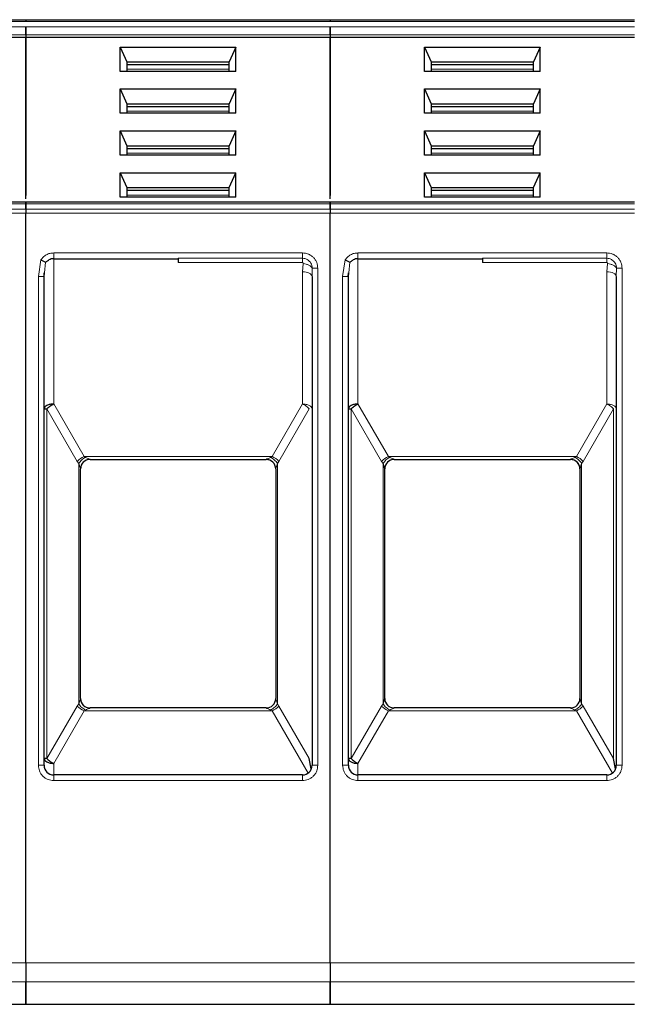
# Model space of a CAD drawing. Header units: millimetres. Extents: x 5 to 418, y 2 to 292.
# Tile 18 of 52: x 99 to 109, y 254 to 271. Entities that reach past the tile are written whole.
import ezdxf

# ---------------------------------------------------------------- set-up
doc = ezdxf.new("R2010")
doc.units = ezdxf.units.MM

msp = doc.modelspace()

# ---------------------------------------------------------------- linework, layer by layer
at = {"color": 7, "linetype": 'Continuous', "lineweight": 25}
for p, q in [((93.552, 271.474), (98.852, 271.474)), ((98.852, 271.474), (104.152, 271.474)), ((104.152, 271.474), (109.452, 271.474)), ((98.852, 271.1626), (93.552, 271.1626)), ((98.852, 271.2098), (98.852, 271.1626)), ((98.852, 271.2098), (98.852, 271.1626)), ((98.852, 271.1626), (98.852, 268.4095)), ((104.152, 271.1626), (98.852, 271.1626)), ((98.852, 268.3511), (98.852, 271.1626)), ((104.152, 271.2098), (104.152, 271.1626)), ((104.152, 271.2098), (104.152, 271.1626)), ((104.152, 271.1626), (104.152, 268.4095)), ((109.452, 271.1626), (104.152, 271.1626)), ((104.152, 268.3511), (104.152, 271.1626)), ((100.4937, 270.9976), (102.5102, 270.9976)), ((100.4937, 270.5734), (100.4937, 270.9976)), ((100.4937, 270.9976), (100.6103, 270.7384)), ((102.5102, 270.9976), (102.3937, 270.7384)), ((102.5102, 270.5734), (102.5102, 270.9976)), ((105.7937, 270.9976), (107.8102, 270.9976)), ((105.7937, 270.5734), (105.7937, 270.9976)), ((105.7937, 270.9976), (105.9103, 270.7384)), ((107.8102, 270.9976), (107.6937, 270.7384)), ((107.8102, 270.5734), (107.8102, 270.9976)), ((100.6103, 270.7384), (100.6103, 270.5734)), ((100.6103, 270.7384), (102.3937, 270.7384)), ((102.3937, 270.5734), (102.3937, 270.7384)), ((105.9103, 270.7384), (105.9103, 270.5734)), ((105.9103, 270.7384), (107.6937, 270.7384)), ((107.6937, 270.5734), (107.6937, 270.7384)), ((102.5102, 270.5734), (100.4937, 270.5734)), ((100.6103, 270.6912), (102.3937, 270.6912)), ((107.8102, 270.5734), (105.7937, 270.5734)), ((105.9103, 270.6912), (107.6937, 270.6912)), ((100.4937, 270.2669), (102.5102, 270.2669)), ((100.4937, 269.8428), (100.4937, 270.2669)), ((100.4937, 270.2669), (100.6103, 270.0077)), ((102.5102, 270.2669), (102.3937, 270.0077)), ((102.5102, 269.8428), (102.5102, 270.2669)), ((105.7937, 270.2669), (107.8102, 270.2669)), ((105.7937, 269.8428), (105.7937, 270.2669)), ((105.7937, 270.2669), (105.9103, 270.0077)), ((107.8102, 270.2669), (107.6937, 270.0077)), ((107.8102, 269.8428), (107.8102, 270.2669)), ((100.6103, 270.0077), (100.6103, 269.8428)), ((100.6103, 270.0077), (102.3937, 270.0077)), ((100.6103, 269.9606), (102.3937, 269.9606)), ((102.3937, 269.8428), (102.3937, 270.0077)), ((105.9103, 270.0077), (105.9103, 269.8428)), ((105.9103, 270.0077), (107.6937, 270.0077)), ((105.9103, 269.9606), (107.6937, 269.9606)), ((107.6937, 269.8428), (107.6937, 270.0077)), ((102.5102, 269.8428), (100.4937, 269.8428)), ((107.8102, 269.8428), (105.7937, 269.8428)), ((100.4937, 269.5362), (102.5102, 269.5362)), ((100.4937, 269.1121), (100.4937, 269.5362)), ((100.4937, 269.5362), (100.6103, 269.277)), ((102.5102, 269.5362), (102.3937, 269.277)), ((102.5102, 269.1121), (102.5102, 269.5362)), ((105.7937, 269.5362), (107.8102, 269.5362)), ((105.7937, 269.1121), (105.7937, 269.5362)), ((105.7937, 269.5362), (105.9103, 269.277)), ((107.8102, 269.5362), (107.6937, 269.277)), ((107.8102, 269.1121), (107.8102, 269.5362)), ((100.6103, 269.277), (100.6103, 269.1121)), ((100.6103, 269.277), (102.3937, 269.277)), ((100.6103, 269.2299), (102.3937, 269.2299)), ((102.3937, 269.1121), (102.3937, 269.277)), ((105.9103, 269.277), (105.9103, 269.1121)), ((105.9103, 269.277), (107.6937, 269.277)), ((105.9103, 269.2299), (107.6937, 269.2299)), ((107.6937, 269.1121), (107.6937, 269.277)), ((102.5102, 269.1121), (100.4937, 269.1121)), ((107.8102, 269.1121), (105.7937, 269.1121)), ((100.4937, 268.8056), (102.5102, 268.8056)), ((100.4937, 268.3814), (100.4937, 268.8056)), ((100.4937, 268.8056), (100.6103, 268.5463)), ((102.3937, 268.5463), (102.5102, 268.8056)), ((102.5102, 268.3814), (102.5102, 268.8056)), ((105.7937, 268.8056), (107.8102, 268.8056)), ((105.7937, 268.3814), (105.7937, 268.8056)), ((105.7937, 268.8056), (105.9103, 268.5463)), ((107.6937, 268.5463), (107.8102, 268.8056)), ((107.8102, 268.3814), (107.8102, 268.8056)), ((100.6103, 268.5463), (100.6103, 268.3814)), ((100.6103, 268.5463), (102.3937, 268.5463)), ((100.6103, 268.4992), (102.3937, 268.4992)), ((102.3937, 268.3814), (102.3937, 268.5463)), ((105.9103, 268.5463), (105.9103, 268.3814)), ((105.9103, 268.5463), (107.6937, 268.5463)), ((105.9103, 268.4992), (107.6937, 268.4992)), ((107.6937, 268.3814), (107.6937, 268.5463)), ((102.5102, 268.3814), (100.4937, 268.3814)), ((107.8102, 268.3814), (105.7937, 268.3814)), ((98.852, 268.2928), (93.552, 268.2928)), ((104.152, 268.2928), (98.852, 268.2928)), ((98.852, 268.17), (98.852, 268.2635)), ((98.852, 268.2635), (98.852, 268.17)), ((109.452, 268.2928), (104.152, 268.2928)), ((104.152, 268.17), (104.152, 268.2635)), ((104.152, 268.2635), (104.152, 268.17)), ((98.852, 255.0279), (98.852, 268.0993)), ((98.852, 255.0279), (98.852, 268.0993)), ((104.152, 255.0279), (104.152, 268.0993)), ((104.152, 255.0279), (104.152, 268.0993)), ((99.3353, 267.3073), (101.502, 267.3073)), ((104.6353, 267.3073), (106.802, 267.3073)), ((99.167, 266.9942), (99.1702, 267.0623)), ((99.1687, 266.9958), (99.175, 267.0619)), ((99.1687, 258.474), (99.1687, 266.9958)), ((103.8236, 267.0265), (103.833, 267.0265)), ((103.8353, 266.9959), (103.8353, 258.474)), ((104.467, 266.9942), (104.4702, 267.0623)), ((104.4687, 266.9958), (104.475, 267.0619)), ((104.4687, 258.474), (104.4687, 266.9958)), ((109.1236, 267.0265), (109.133, 267.0265)), ((109.1353, 266.9959), (109.1353, 258.474)), ((99.9687, 263.8073), (103.0353, 263.8073)), ((105.2687, 263.8073), (108.3353, 263.8073)), ((99.802, 259.6402), (99.802, 263.6412)), ((99.802, 263.6412), (99.802, 263.6407)), ((103.202, 263.6412), (103.202, 259.6402)), ((103.202, 263.6412), (103.202, 263.6407)), ((105.102, 259.6402), (105.102, 263.6412)), ((105.102, 263.6412), (105.102, 263.6407)), ((108.502, 263.6412), (108.502, 259.6402)), ((108.502, 263.6412), (108.502, 263.6407)), ((99.802, 259.6402), (99.802, 259.6407)), ((103.202, 259.6407), (103.202, 259.6402)), ((105.102, 259.6402), (105.102, 259.6407)), ((108.502, 259.6407), (108.502, 259.6402)), ((103.0353, 259.474), (99.9687, 259.474)), ((108.3353, 259.474), (105.2687, 259.474)), ((103.8228, 258.4107), (103.7865, 258.5908)), ((109.1228, 258.4107), (109.0865, 258.5908)), ((103.6687, 258.3073), (99.3353, 258.3073)), ((108.9687, 258.3073), (104.6353, 258.3073)), ((98.852, 254.6996), (98.852, 254.3073)), ((98.852, 254.3073), (98.852, 254.6996)), ((104.152, 254.6996), (104.152, 254.3073)), ((104.152, 254.3073), (104.152, 254.6996)), ((93.552, 254.3073), (98.852, 254.3073)), ((98.852, 254.3073), (104.152, 254.3073)), ((104.152, 254.3073), (109.452, 254.3073))]:
    msp.add_line(p, q, dxfattribs=at)
at = {"color": 7, "linetype": 'Continuous', "lineweight": 18}
for p, q in [((93.552, 271.4447), (98.852, 271.4447)), ((98.852, 271.4447), (104.152, 271.4447)), ((104.152, 271.4447), (109.452, 271.4447)), ((93.552, 271.3512), (98.852, 271.3512)), ((98.852, 271.3512), (104.152, 271.3512)), ((104.152, 271.3512), (109.452, 271.3512)), ((98.852, 271.2098), (93.552, 271.2098)), ((104.152, 271.2098), (98.852, 271.2098)), ((109.452, 271.2098), (104.152, 271.2098)), ((100.6103, 270.6087), (102.3937, 270.6087)), ((105.9103, 270.6087), (107.6937, 270.6087)), ((100.6103, 269.8781), (102.3937, 269.8781)), ((105.9103, 269.8781), (107.6937, 269.8781)), ((100.6103, 269.1474), (102.3937, 269.1474)), ((105.9103, 269.1474), (107.6937, 269.1474)), ((100.6103, 268.4167), (102.3937, 268.4167)), ((105.9103, 268.4167), (107.6937, 268.4167)), ((93.552, 268.2635), (98.852, 268.2635)), ((98.852, 268.17), (93.552, 268.17)), ((98.852, 268.2635), (104.152, 268.2635)), ((104.152, 268.17), (98.852, 268.17)), ((104.152, 268.2635), (109.452, 268.2635)), ((109.452, 268.17), (104.152, 268.17)), ((98.852, 268.0993), (93.552, 268.0993)), ((104.152, 268.0993), (98.852, 268.0993)), ((109.452, 268.0993), (104.152, 268.0993)), ((99.0687, 266.9959), (99.1116, 267.2859)), ((99.3353, 267.4073), (101.502, 267.4073)), ((99.3353, 267.4073), (99.3353, 267.3073)), ((99.3353, 267.3073), (99.3353, 264.7739)), ((101.502, 267.4074), (103.6687, 267.4074)), ((101.502, 267.3137), (103.6687, 267.3137)), ((104.3687, 266.9959), (104.4116, 267.2859)), ((104.6353, 267.4073), (106.802, 267.4073)), ((104.6353, 267.4073), (104.6353, 267.3073)), ((104.6353, 267.3073), (104.6353, 264.7739)), ((106.802, 267.4074), (108.9687, 267.4074)), ((106.802, 267.3137), (108.9687, 267.3137)), ((99.175, 267.0619), (99.1927, 267.246)), ((103.6687, 267.2409), (101.502, 267.2409)), ((103.6821, 267.224), (103.6687, 267.0792)), ((103.8404, 267.1407), (103.8353, 266.9959)), ((103.9353, 267.1407), (103.8404, 267.1407)), ((103.9353, 267.1407), (103.9353, 258.474)), ((104.475, 267.0619), (104.4927, 267.246)), ((108.9687, 267.2409), (106.802, 267.2409)), ((108.9821, 267.224), (108.9687, 267.0792)), ((109.1404, 267.1407), (109.1353, 266.9959)), ((109.2353, 267.1407), (109.1404, 267.1407)), ((109.2353, 267.1407), (109.2353, 258.474)), ((99.0687, 258.474), (99.0687, 266.9959)), ((103.6687, 264.7739), (103.6687, 267.0792)), ((104.3687, 258.474), (104.3687, 266.9959)), ((108.9687, 264.7739), (108.9687, 267.0792)), ((99.3353, 264.7739), (99.8645, 263.8573)), ((103.6687, 264.7739), (103.1395, 263.8573)), ((104.6353, 264.7739), (105.1645, 263.8573)), ((108.9687, 264.7739), (108.4395, 263.8573)), ((99.2175, 264.6906), (99.2175, 258.5908)), ((99.7466, 263.774), (99.2175, 264.6906)), ((103.2573, 263.774), (103.7865, 264.6906)), ((104.5175, 264.6906), (104.5175, 258.5908)), ((105.0466, 263.774), (104.5175, 264.6906)), ((108.5573, 263.774), (109.0865, 264.6906)), ((109.0865, 258.5908), (109.0865, 264.6906)), ((99.8645, 263.8573), (103.1395, 263.8573)), ((99.8645, 263.8573), (99.8906, 263.8433)), ((103.1134, 263.8433), (103.1395, 263.8573)), ((105.1645, 263.8573), (108.4395, 263.8573)), ((105.1645, 263.8573), (105.1906, 263.8433)), ((108.4134, 263.8433), (108.4395, 263.8573)), ((99.7466, 263.774), (99.7727, 263.7367)), ((99.7727, 263.7367), (99.7727, 259.5447)), ((99.9687, 263.8075), (99.9687, 263.8073)), ((103.0353, 263.8073), (103.0353, 263.8075)), ((103.2313, 263.7367), (103.2573, 263.774)), ((103.2313, 259.5447), (103.2313, 263.7367)), ((105.0466, 263.774), (105.0727, 263.7367)), ((105.0727, 263.7367), (105.0727, 259.5447)), ((105.2687, 263.8075), (105.2687, 263.8073)), ((108.3353, 263.8073), (108.3353, 263.8075)), ((108.5313, 263.7367), (108.5573, 263.774)), ((108.5313, 259.5447), (108.5313, 263.7367)), ((99.7466, 259.5074), (99.2175, 258.5908)), ((99.8645, 259.424), (99.3353, 258.5075)), ((99.7727, 259.5447), (99.7466, 259.5074)), ((99.8906, 259.438), (99.8645, 259.424)), ((103.1395, 259.424), (99.8645, 259.424)), ((99.9687, 259.474), (99.9687, 259.4738)), ((103.0353, 259.4738), (103.0353, 259.474)), ((103.1395, 259.424), (103.1134, 259.438)), ((103.1395, 259.424), (103.7661, 258.3388)), ((103.2573, 259.5073), (103.2313, 259.5447)), ((103.2573, 259.5073), (103.7865, 258.5908)), ((105.0466, 259.5074), (104.5175, 258.5908)), ((105.1645, 259.424), (104.6353, 258.5075)), ((105.0727, 259.5447), (105.0466, 259.5074)), ((105.1906, 259.438), (105.1645, 259.424)), ((108.4395, 259.424), (105.1645, 259.424)), ((105.2687, 259.474), (105.2687, 259.4738)), ((108.3353, 259.4738), (108.3353, 259.474)), ((108.4395, 259.424), (108.4134, 259.438)), ((108.4395, 259.424), (109.0661, 258.3388)), ((108.5573, 259.5073), (108.5313, 259.5447)), ((108.5573, 259.5073), (109.0865, 258.5908)), ((99.0687, 258.474), (99.1687, 258.474)), ((99.3353, 258.5075), (99.3353, 258.3073)), ((103.9353, 258.474), (103.8353, 258.474)), ((104.3687, 258.474), (104.4687, 258.474)), ((104.6353, 258.5075), (104.6353, 258.3073)), ((109.2353, 258.474), (109.1353, 258.474)), ((99.3353, 258.2073), (99.3353, 258.3073)), ((101.502, 258.2073), (99.3353, 258.2073)), ((103.6687, 258.2073), (101.502, 258.2073)), ((103.6687, 258.2073), (103.6687, 258.3073)), ((104.6353, 258.2073), (104.6353, 258.3073)), ((106.802, 258.2073), (104.6353, 258.2073)), ((108.9687, 258.2073), (106.802, 258.2073)), ((108.9687, 258.2073), (108.9687, 258.3073)), ((93.552, 255.0279), (98.852, 255.0279)), ((98.852, 255.0279), (104.152, 255.0279)), ((104.152, 255.0279), (109.452, 255.0279)), ((98.852, 254.6996), (93.552, 254.6996)), ((104.152, 254.6996), (98.852, 254.6996)), ((109.452, 254.6996), (104.152, 254.6996))]:
    msp.add_line(p, q, dxfattribs=at)
at = {"color": 7, "linetype": 'Continuous', "lineweight": 18, "flags": 128}
for points in [[(103.6687, 267.4073), (103.6687, 267.3922), (103.6687, 267.3775), (103.6687, 267.3634), (103.6687, 267.3504), (103.6687, 267.3386), (103.6687, 267.3284), (103.6687, 267.3201), (103.6687, 267.3137)], [(108.9687, 267.4073), (108.9687, 267.3922), (108.9687, 267.3775), (108.9687, 267.3634), (108.9687, 267.3504), (108.9687, 267.3386), (108.9687, 267.3284), (108.9687, 267.3201), (108.9687, 267.3137)], [(103.6687, 267.0792), (103.7012, 267.0776), (103.7324, 267.0728), (103.7613, 267.0651), (103.7865, 267.0548), (103.8072, 267.0421), (103.8226, 267.0277), (103.8321, 267.0121), (103.8353, 266.9959)], [(108.9687, 267.0792), (109.0012, 267.0776), (109.0324, 267.0728), (109.0613, 267.0651), (109.0865, 267.0548), (109.1072, 267.0421), (109.1226, 267.0277), (109.1321, 267.0121), (109.1353, 266.9959)]]:
    msp.add_lwpolyline(points, dxfattribs=at)
at = {"color": 7, "linetype": 'Continuous', "lineweight": 25}
for centre, start, end in [((99.3353, 267.1407), 90, 119.65966), ((104.6353, 267.1407), 90, 119.65966), ((99.9687, 263.6407), 90, 180), ((103.0353, 263.6407), 360, 90), ((105.2687, 263.6407), 90, 180), ((108.3353, 263.6407), 360, 90), ((99.9687, 259.6407), 180, 270), ((103.0353, 259.6407), 270, 0), ((105.2687, 259.6407), 180, 270), ((108.3353, 259.6407), 270, 0), ((99.3353, 258.474), 180, 270), ((103.6687, 258.474), 270, 0), ((104.6353, 258.474), 180, 270), ((108.9687, 258.474), 270, 0)]:
    msp.add_arc(centre, 0.1667, start, end, dxfattribs=at)
at = {"color": 7, "linetype": 'Continuous', "lineweight": 18}
for centre, radius, start, end in [((99.996, 263.5464), 0.3376, 112.92238, 137.6064), ((103.008, 263.5464), 0.3376, 42.3936, 67.07762), ((105.296, 263.5464), 0.3376, 112.92238, 137.6064), ((108.308, 263.5464), 0.3376, 42.3936, 67.07762), ((99.9685, 263.641), 0.1665, 89.94634, 179.94624), ((105.2685, 263.641), 0.1665, 89.94634, 179.94624), ((103.0355, 259.6403), 0.1665, 269.94634, 359.94624), ((108.3355, 259.6403), 0.1665, 269.94634, 359.94624), ((99.996, 259.735), 0.3376, 222.39323, 247.07766), ((103.008, 259.735), 0.3376, 292.92238, 317.6064), ((105.296, 259.735), 0.3376, 222.39323, 247.07766), ((108.308, 259.735), 0.3376, 292.92238, 317.6064)]:
    msp.add_arc(centre, radius, start, end, dxfattribs=at)
at = {"color": 7, "linetype": 'Continuous', "lineweight": 25}
for points in [[(98.852, 271.474), (98.852, 271.4736), (98.852, 271.4729), (98.852, 271.4669), (98.852, 271.4578), (98.852, 271.4491), (98.852, 271.4447)], [(98.852, 271.474), (98.852, 271.4736), (98.852, 271.4729), (98.852, 271.4669), (98.852, 271.4578), (98.852, 271.4491), (98.852, 271.4447)], [(104.152, 271.474), (104.152, 271.4736), (104.152, 271.4729), (104.152, 271.4669), (104.152, 271.4578), (104.152, 271.4491), (104.152, 271.4447)], [(104.152, 271.474), (104.152, 271.4736), (104.152, 271.4729), (104.152, 271.4669), (104.152, 271.4578), (104.152, 271.4491), (104.152, 271.4447)], [(98.852, 271.2098), (98.852, 271.2201), (98.852, 271.2408), (98.852, 271.2805), (98.852, 271.3202), (98.852, 271.3409), (98.852, 271.3512)], [(98.852, 271.3512), (98.852, 271.3409), (98.852, 271.3202), (98.852, 271.2805), (98.852, 271.2408), (98.852, 271.2201), (98.852, 271.2098)], [(104.152, 271.2098), (104.152, 271.2201), (104.152, 271.2408), (104.152, 271.2805), (104.152, 271.3202), (104.152, 271.3409), (104.152, 271.3512)], [(104.152, 271.3512), (104.152, 271.3409), (104.152, 271.3202), (104.152, 271.2805), (104.152, 271.2408), (104.152, 271.2201), (104.152, 271.2098)], [(98.852, 268.2635), (98.852, 268.2719), (98.852, 268.2887), (98.852, 268.2914), (98.852, 268.2928)], [(98.852, 268.2928), (98.852, 268.2914), (98.852, 268.2887), (98.852, 268.2719), (98.852, 268.2635)], [(98.852, 268.17), (98.852, 268.1651), (98.852, 268.1553), (98.852, 268.1377), (98.852, 268.1189), (98.852, 268.1058), (98.852, 268.0993)], [(98.852, 268.17), (98.852, 268.1651), (98.852, 268.1553), (98.852, 268.1377), (98.852, 268.1189), (98.852, 268.1058), (98.852, 268.0993)], [(104.152, 268.2635), (104.152, 268.2719), (104.152, 268.2887), (104.152, 268.2914), (104.152, 268.2928)], [(104.152, 268.2928), (104.152, 268.2914), (104.152, 268.2887), (104.152, 268.2719), (104.152, 268.2635)], [(104.152, 268.17), (104.152, 268.1651), (104.152, 268.1553), (104.152, 268.1377), (104.152, 268.1189), (104.152, 268.1058), (104.152, 268.0993)], [(104.152, 268.17), (104.152, 268.1651), (104.152, 268.1553), (104.152, 268.1377), (104.152, 268.1189), (104.152, 268.1058), (104.152, 268.0993)], [(101.502, 267.3137), (101.502, 267.3053), (101.502, 267.2885), (101.502, 267.2568), (101.502, 267.2409)], [(106.802, 267.3137), (106.802, 267.3053), (106.802, 267.2885), (106.802, 267.2568), (106.802, 267.2409)], [(99.3353, 264.7739), (99.3135, 264.7726), (99.2699, 264.7701), (99.2148, 264.7509), (99.1763, 264.7234), (99.1712, 264.7016), (99.1687, 264.6907)], [(104.6353, 264.7739), (104.6135, 264.7726), (104.5699, 264.7701), (104.5148, 264.7509), (104.4763, 264.7234), (104.4712, 264.7016), (104.4687, 264.6907)], [(99.1687, 264.6907), (99.1693, 264.6907), (99.1706, 264.6906), (99.1805, 264.6906), (99.1957, 264.6906), (99.2102, 264.6906), (99.2175, 264.6906)], [(104.4687, 264.6907), (104.4693, 264.6907), (104.4706, 264.6906), (104.4805, 264.6906), (104.4957, 264.6906), (104.5102, 264.6906), (104.5175, 264.6906)], [(99.2175, 258.5908), (99.225, 258.5828), (99.2401, 258.5668), (99.2692, 258.5441), (99.3013, 258.5234), (99.324, 258.5128), (99.3353, 258.5075)], [(104.5175, 258.5908), (104.525, 258.5828), (104.5401, 258.5668), (104.5692, 258.5441), (104.6013, 258.5234), (104.624, 258.5128), (104.6353, 258.5075)], [(98.852, 255.0279), (98.852, 254.989), (98.852, 254.9114), (98.852, 254.8097), (98.852, 254.7315), (98.852, 254.7102), (98.852, 254.6996)], [(98.852, 255.0279), (98.852, 254.989), (98.852, 254.9114), (98.852, 254.8097), (98.852, 254.7315), (98.852, 254.7102), (98.852, 254.6996)], [(104.152, 255.0279), (104.152, 254.989), (104.152, 254.9114), (104.152, 254.8097), (104.152, 254.7315), (104.152, 254.7102), (104.152, 254.6996)], [(104.152, 255.0279), (104.152, 254.989), (104.152, 254.9114), (104.152, 254.8097), (104.152, 254.7315), (104.152, 254.7102), (104.152, 254.6996)]]:
    msp.add_open_spline(points, degree=3, dxfattribs=at)
at = {"color": 7, "linetype": 'Continuous', "lineweight": 18}
for points, knots in [([(99.1116, 267.2859), (99.1249, 267.3035), (99.1516, 267.339), (99.2068, 267.377), (99.2688, 267.4029), (99.3131, 267.4058), (99.3353, 267.4073)], [0, 0, 0, 0, 0.2492254, 0.4999518, 0.7492335, 1, 1, 1, 1]), ([(103.6687, 267.4073), (103.7022, 267.4038), (103.7539, 267.3982), (103.8161, 267.3651), (103.8585, 267.3306), (103.893, 267.2882), (103.9262, 267.226), (103.9317, 267.1742), (103.9353, 267.1407)], [0, 0, 0, 0, 0.239443, 0.3695074, 0.4999998, 0.6300645, 0.760557, 1, 1, 1, 1]), ([(103.6687, 267.3137), (103.6831, 267.3126), (103.7174, 267.31), (103.7604, 267.2895), (103.7949, 267.2603), (103.8189, 267.2281), (103.8369, 267.1873), (103.8392, 267.1567), (103.8404, 267.1407)], [0, 0, 0, 0, 0.1603892, 0.3803465, 0.5131189, 0.6607116, 0.8230373, 1, 1, 1, 1]), ([(104.4116, 267.2859), (104.4249, 267.3035), (104.4516, 267.339), (104.5068, 267.377), (104.5688, 267.4029), (104.6131, 267.4058), (104.6353, 267.4073)], [0, 0, 0, 0, 0.2492254, 0.4999518, 0.7492335, 1, 1, 1, 1]), ([(108.9687, 267.4073), (109.0022, 267.4038), (109.0539, 267.3982), (109.1161, 267.3651), (109.1585, 267.3306), (109.193, 267.2882), (109.2262, 267.226), (109.2317, 267.1742), (109.2353, 267.1407)], [0, 0, 0, 0, 0.239443, 0.3695074, 0.4999998, 0.6300645, 0.760557, 1, 1, 1, 1]), ([(108.9687, 267.3137), (108.9831, 267.3126), (109.0174, 267.31), (109.0604, 267.2895), (109.0949, 267.2603), (109.1189, 267.2281), (109.1369, 267.1873), (109.1392, 267.1567), (109.1404, 267.1407)], [0, 0, 0, 0, 0.1603892, 0.3803465, 0.5131189, 0.6607116, 0.8230373, 1, 1, 1, 1]), ([(103.6687, 267.2409), (103.6696, 267.2408), (103.6716, 267.2405), (103.6743, 267.2395), (103.6767, 267.2379), (103.6795, 267.2351), (103.682, 267.2304), (103.6821, 267.2262), (103.6821, 267.224)], [0, 0, 0, 0, 0.1137136, 0.2239461, 0.3364528, 0.4566627, 0.7103769, 1, 1, 1, 1]), ([(103.6821, 267.224), (103.6994, 267.2207), (103.7349, 267.214), (103.783, 267.1938), (103.8214, 267.1685), (103.8341, 267.1498), (103.8404, 267.1407)], [0, 0, 0, 0, 0.2433247, 0.5000001, 0.7566754, 1, 1, 1, 1]), ([(108.9687, 267.2409), (108.9696, 267.2408), (108.9716, 267.2405), (108.9743, 267.2395), (108.9767, 267.2379), (108.9795, 267.2351), (108.982, 267.2304), (108.9821, 267.2262), (108.9821, 267.224)], [0, 0, 0, 0, 0.1137136, 0.2239461, 0.3364528, 0.4566627, 0.7103769, 1, 1, 1, 1]), ([(108.9821, 267.224), (108.9994, 267.2207), (109.0349, 267.214), (109.083, 267.1938), (109.1214, 267.1685), (109.1341, 267.1498), (109.1404, 267.1407)], [0, 0, 0, 0, 0.2433247, 0.5000001, 0.7566754, 1, 1, 1, 1]), ([(99.7727, 263.7367), (99.7796, 263.747), (99.7937, 263.7682), (99.8228, 263.7979), (99.8558, 263.8243), (99.8791, 263.8371), (99.8906, 263.8433)], [0, 0, 0, 0, 0.2460807, 0.5, 0.7539193, 1, 1, 1, 1]), ([(99.802, 263.6412), (99.8019, 263.642), (99.8017, 263.6437), (99.7994, 263.6521), (99.7907, 263.6803), (99.7804, 263.7126), (99.7727, 263.7367)], [0, 0, 0, 0, 0.0804047, 0.1687507, 0.3816896, 1, 1, 1, 1]), ([(99.8906, 263.8433), (99.9111, 263.8343), (99.939, 263.8221), (99.9619, 263.8116), (99.9678, 263.8085), (99.9684, 263.8078), (99.9687, 263.8075)], [0, 0, 0, 0, 0.6068166, 0.8244318, 0.9155486, 1, 1, 1, 1]), ([(103.0353, 263.8075), (103.0356, 263.8079), (103.0363, 263.8086), (103.0436, 263.8123), (103.0677, 263.8232), (103.0947, 263.8351), (103.1134, 263.8433)], [0, 0, 0, 0, 0.0932613, 0.1950297, 0.4436103, 1, 1, 1, 1]), ([(103.2313, 263.7367), (103.2239, 263.7476), (103.2093, 263.7696), (103.1792, 263.7997), (103.1467, 263.8253), (103.1243, 263.8375), (103.1134, 263.8433)], [0, 0, 0, 0, 0.2601416, 0.5186855, 0.7674541, 1, 1, 1, 1]), ([(103.2313, 263.7367), (103.2236, 263.7126), (103.2133, 263.6803), (103.2045, 263.6521), (103.2023, 263.6437), (103.2021, 263.642), (103.202, 263.6412)], [0, 0, 0, 0, 0.6183097, 0.8312477, 0.919594, 1, 1, 1, 1]), ([(105.0727, 263.7367), (105.0796, 263.747), (105.0937, 263.7682), (105.1228, 263.7979), (105.1558, 263.8243), (105.1791, 263.8371), (105.1906, 263.8433)], [0, 0, 0, 0, 0.2460807, 0.5, 0.7539193, 1, 1, 1, 1]), ([(105.102, 263.6412), (105.1019, 263.642), (105.1017, 263.6437), (105.0994, 263.6521), (105.0907, 263.6803), (105.0804, 263.7126), (105.0727, 263.7367)], [0, 0, 0, 0, 0.0804047, 0.1687507, 0.3816896, 1, 1, 1, 1]), ([(105.1906, 263.8433), (105.2111, 263.8343), (105.239, 263.8221), (105.2619, 263.8116), (105.2678, 263.8085), (105.2684, 263.8078), (105.2687, 263.8075)], [0, 0, 0, 0, 0.6068166, 0.8244318, 0.9155486, 1, 1, 1, 1]), ([(108.3353, 263.8075), (108.3356, 263.8079), (108.3363, 263.8086), (108.3436, 263.8123), (108.3677, 263.8232), (108.3947, 263.8351), (108.4134, 263.8433)], [0, 0, 0, 0, 0.0932613, 0.1950297, 0.4436103, 1, 1, 1, 1]), ([(108.5313, 263.7367), (108.5239, 263.7476), (108.5093, 263.7696), (108.4792, 263.7997), (108.4467, 263.8253), (108.4243, 263.8375), (108.4134, 263.8433)], [0, 0, 0, 0, 0.2601416, 0.5186855, 0.7674541, 1, 1, 1, 1]), ([(108.5313, 263.7367), (108.5236, 263.7126), (108.5133, 263.6803), (108.5045, 263.6521), (108.5023, 263.6437), (108.5021, 263.642), (108.502, 263.6412)], [0, 0, 0, 0, 0.6183097, 0.8312477, 0.919594, 1, 1, 1, 1]), ([(99.7727, 259.5447), (99.7804, 259.5688), (99.7907, 259.6011), (99.7994, 259.6293), (99.8017, 259.6376), (99.8019, 259.6394), (99.802, 259.6402)], [0, 0, 0, 0, 0.6183097, 0.8312477, 0.919594, 1, 1, 1, 1]), ([(103.202, 259.6402), (103.2021, 259.6394), (103.2023, 259.6376), (103.2045, 259.6293), (103.2133, 259.6011), (103.2236, 259.5688), (103.2313, 259.5447)], [0, 0, 0, 0, 0.0804047, 0.1687507, 0.3816896, 1, 1, 1, 1]), ([(105.0727, 259.5447), (105.0804, 259.5688), (105.0907, 259.6011), (105.0994, 259.6293), (105.1017, 259.6376), (105.1019, 259.6394), (105.102, 259.6402)], [0, 0, 0, 0, 0.6183097, 0.8312477, 0.919594, 1, 1, 1, 1]), ([(108.502, 259.6402), (108.5021, 259.6394), (108.5023, 259.6376), (108.5045, 259.6293), (108.5133, 259.6011), (108.5236, 259.5688), (108.5313, 259.5447)], [0, 0, 0, 0, 0.0804047, 0.1687507, 0.3816896, 1, 1, 1, 1]), ([(99.7727, 259.5447), (99.7801, 259.5337), (99.7947, 259.5118), (99.8248, 259.4817), (99.8573, 259.4561), (99.8797, 259.4439), (99.8906, 259.438)], [0, 0, 0, 0, 0.2601416, 0.5186855, 0.7674541, 1, 1, 1, 1]), ([(99.9687, 259.4738), (99.9684, 259.4735), (99.9678, 259.4729), (99.9619, 259.4698), (99.939, 259.4593), (99.9111, 259.447), (99.8906, 259.438)], [0, 0, 0, 0, 0.0844437, 0.1755676, 0.3932383, 1, 1, 1, 1]), ([(103.1134, 259.438), (103.0929, 259.447), (103.065, 259.4593), (103.0421, 259.4698), (103.0361, 259.4729), (103.0356, 259.4735), (103.0353, 259.4738)], [0, 0, 0, 0, 0.6068166, 0.8244318, 0.9155486, 1, 1, 1, 1]), ([(103.1134, 259.438), (103.1243, 259.4439), (103.1467, 259.4561), (103.1792, 259.4817), (103.2093, 259.5118), (103.2239, 259.5337), (103.2313, 259.5447)], [0, 0, 0, 0, 0.2325467, 0.4813155, 0.7398589, 1, 1, 1, 1]), ([(105.0727, 259.5447), (105.0801, 259.5337), (105.0947, 259.5118), (105.1248, 259.4817), (105.1573, 259.4561), (105.1797, 259.4439), (105.1906, 259.438)], [0, 0, 0, 0, 0.2601416, 0.5186855, 0.7674541, 1, 1, 1, 1]), ([(105.2687, 259.4738), (105.2684, 259.4735), (105.2678, 259.4729), (105.2619, 259.4698), (105.239, 259.4593), (105.2111, 259.447), (105.1906, 259.438)], [0, 0, 0, 0, 0.0844437, 0.1755676, 0.3932383, 1, 1, 1, 1]), ([(108.4134, 259.438), (108.3929, 259.447), (108.365, 259.4593), (108.3421, 259.4698), (108.3361, 259.4729), (108.3356, 259.4735), (108.3353, 259.4738)], [0, 0, 0, 0, 0.6068166, 0.8244318, 0.9155486, 1, 1, 1, 1]), ([(108.4134, 259.438), (108.4243, 259.4439), (108.4467, 259.4561), (108.4792, 259.4817), (108.5093, 259.5118), (108.5239, 259.5337), (108.5313, 259.5447)], [0, 0, 0, 0, 0.2325467, 0.4813155, 0.7398589, 1, 1, 1, 1]), ([(99.3353, 258.2073), (99.3018, 258.2109), (99.25, 258.2165), (99.1879, 258.2496), (99.1455, 258.2841), (99.111, 258.3265), (99.0778, 258.3887), (99.0722, 258.4405), (99.0687, 258.474)], [0, 0, 0, 0, 0.239443, 0.3695074, 0.4999998, 0.6300645, 0.760557, 1, 1, 1, 1]), ([(103.9353, 258.474), (103.9317, 258.4405), (103.9262, 258.3887), (103.893, 258.3266), (103.8586, 258.2842), (103.8161, 258.2497), (103.754, 258.2165), (103.7022, 258.2109), (103.6687, 258.2073)], [0, 0, 0, 0, 0.239443, 0.3695074, 0.4999998, 0.6300645, 0.760557, 1, 1, 1, 1]), ([(104.6353, 258.2073), (104.6018, 258.2109), (104.55, 258.2165), (104.4879, 258.2496), (104.4455, 258.2841), (104.411, 258.3265), (104.3778, 258.3887), (104.3722, 258.4405), (104.3687, 258.474)], [0, 0, 0, 0, 0.239443, 0.3695074, 0.4999998, 0.6300645, 0.760557, 1, 1, 1, 1]), ([(109.2353, 258.474), (109.2317, 258.4405), (109.2262, 258.3887), (109.193, 258.3266), (109.1586, 258.2842), (109.1161, 258.2497), (109.054, 258.2165), (109.0022, 258.2109), (108.9687, 258.2073)], [0, 0, 0, 0, 0.239443, 0.3695074, 0.4999998, 0.6300645, 0.760557, 1, 1, 1, 1])]:
    msp.add_open_spline(points, degree=3, knots=knots, dxfattribs=at)
at = {"color": 7, "linetype": 'Continuous', "lineweight": 25}
for points, knots in [([(99.1116, 267.2859), (99.1196, 267.2819), (99.1363, 267.2737), (99.161, 267.2616), (99.1808, 267.2518), (99.1893, 267.2476), (99.1927, 267.246)], [0, 0, 0, 0, 0.2392567, 0.5015013, 0.8007506, 1, 1, 1, 1]), ([(99.1927, 267.246), (99.1937, 267.2457), (99.1959, 267.2452), (99.2025, 267.2484), (99.2136, 267.2572), (99.2284, 267.2695), (99.242, 267.2791), (99.2501, 267.2839), (99.2529, 267.2855)], [0, 0, 0, 0, 0.077668, 0.1661398, 0.3954533, 0.6672433, 0.8863212, 1, 1, 1, 1]), ([(104.4116, 267.2859), (104.4196, 267.2819), (104.4363, 267.2737), (104.461, 267.2616), (104.4808, 267.2518), (104.4893, 267.2476), (104.4927, 267.246)], [0, 0, 0, 0, 0.2392567, 0.5015013, 0.8007506, 1, 1, 1, 1]), ([(104.4927, 267.246), (104.4937, 267.2457), (104.4959, 267.2452), (104.5025, 267.2484), (104.5136, 267.2572), (104.5284, 267.2695), (104.542, 267.2791), (104.5501, 267.2839), (104.5529, 267.2855)], [0, 0, 0, 0, 0.077668, 0.1661398, 0.3954533, 0.6672433, 0.8863212, 1, 1, 1, 1]), ([(99.2175, 264.6906), (99.225, 264.6986), (99.2401, 264.7146), (99.2692, 264.7373), (99.3013, 264.7579), (99.324, 264.7686), (99.3353, 264.7739)], [0, 0, 0, 0, 0.2500013, 0.5000026, 0.7500039, 1, 1, 1, 1]), ([(104.5175, 264.6906), (104.525, 264.6986), (104.5401, 264.7146), (104.5692, 264.7373), (104.6013, 264.7579), (104.624, 264.7686), (104.6353, 264.7739)], [0, 0, 0, 0, 0.25000131, 0.50000262, 0.75000393, 1, 1, 1, 1]), ([(99.1687, 258.5911), (99.1711, 258.5802), (99.176, 258.5583), (99.2145, 258.5306), (99.2697, 258.5113), (99.3134, 258.5087), (99.3353, 258.5075)], [0, 0, 0, 0, 0.25, 0.5, 0.75, 1, 1, 1, 1]), ([(99.2175, 258.5908), (99.2102, 258.5909), (99.1956, 258.5909), (99.1804, 258.591), (99.1704, 258.591), (99.1692, 258.5911), (99.1687, 258.5911)], [0, 0, 0, 0, 0.25, 0.5, 0.75, 1, 1, 1, 1]), ([(104.4687, 258.5911), (104.4711, 258.5802), (104.476, 258.5583), (104.5145, 258.5306), (104.5697, 258.5113), (104.6134, 258.5087), (104.6353, 258.5075)], [0, 0, 0, 0, 0.25, 0.5, 0.75, 1, 1, 1, 1]), ([(104.5175, 258.5908), (104.5102, 258.5909), (104.4956, 258.5909), (104.4804, 258.591), (104.4704, 258.591), (104.4692, 258.5911), (104.4687, 258.5911)], [0, 0, 0, 0, 0.25, 0.5, 0.75, 1, 1, 1, 1])]:
    msp.add_open_spline(points, degree=3, knots=knots, dxfattribs=at)
at = {"color": 7, "linetype": 'Continuous', "lineweight": 18}
for points in [[(103.6687, 267.2409), (103.6687, 267.2568), (103.6687, 267.2885), (103.6687, 267.3053), (103.6687, 267.3137)], [(108.9687, 267.2409), (108.9687, 267.2568), (108.9687, 267.2885), (108.9687, 267.3053), (108.9687, 267.3137)], [(99.0687, 266.9959), (99.0818, 266.9958), (99.108, 266.9958), (99.141, 266.9958), (99.1642, 266.9958), (99.1672, 266.9958), (99.1687, 266.9958)], [(104.3687, 266.9959), (104.3818, 266.9958), (104.408, 266.9958), (104.441, 266.9958), (104.4642, 266.9958), (104.4672, 266.9958), (104.4687, 266.9958)], [(103.8353, 264.6906), (103.8328, 264.7015), (103.8278, 264.7233), (103.7893, 264.7509), (103.7342, 264.7701), (103.6905, 264.7726), (103.6687, 264.7739)], [(103.7865, 264.6906), (103.779, 264.6986), (103.7639, 264.7146), (103.7348, 264.7373), (103.7027, 264.7579), (103.68, 264.7686), (103.6687, 264.7739)], [(109.1353, 264.6906), (109.1328, 264.7015), (109.1278, 264.7233), (109.0893, 264.7509), (109.0342, 264.7701), (108.9905, 264.7726), (108.9687, 264.7739)], [(109.0865, 264.6906), (109.079, 264.6986), (109.0639, 264.7146), (109.0348, 264.7373), (109.0027, 264.7579), (108.98, 264.7686), (108.9687, 264.7739)], [(103.202, 263.6412), (103.1995, 263.663), (103.1945, 263.7066), (103.1559, 263.7616), (103.1008, 263.8), (103.0572, 263.805), (103.0353, 263.8075)], [(108.502, 263.6412), (108.4995, 263.663), (108.4945, 263.7066), (108.4559, 263.7616), (108.4008, 263.8), (108.3572, 263.805), (108.3353, 263.8075)], [(99.9687, 259.4738), (99.9468, 259.4763), (99.9031, 259.4813), (99.848, 259.5198), (99.8095, 259.5748), (99.8045, 259.6184), (99.802, 259.6402)], [(105.2687, 259.4738), (105.2468, 259.4763), (105.2031, 259.4813), (105.148, 259.5198), (105.1095, 259.5748), (105.1045, 259.6184), (105.102, 259.6402)]]:
    msp.add_open_spline(points, degree=3, dxfattribs=at)

doc.saveas('drawing.dxf')
